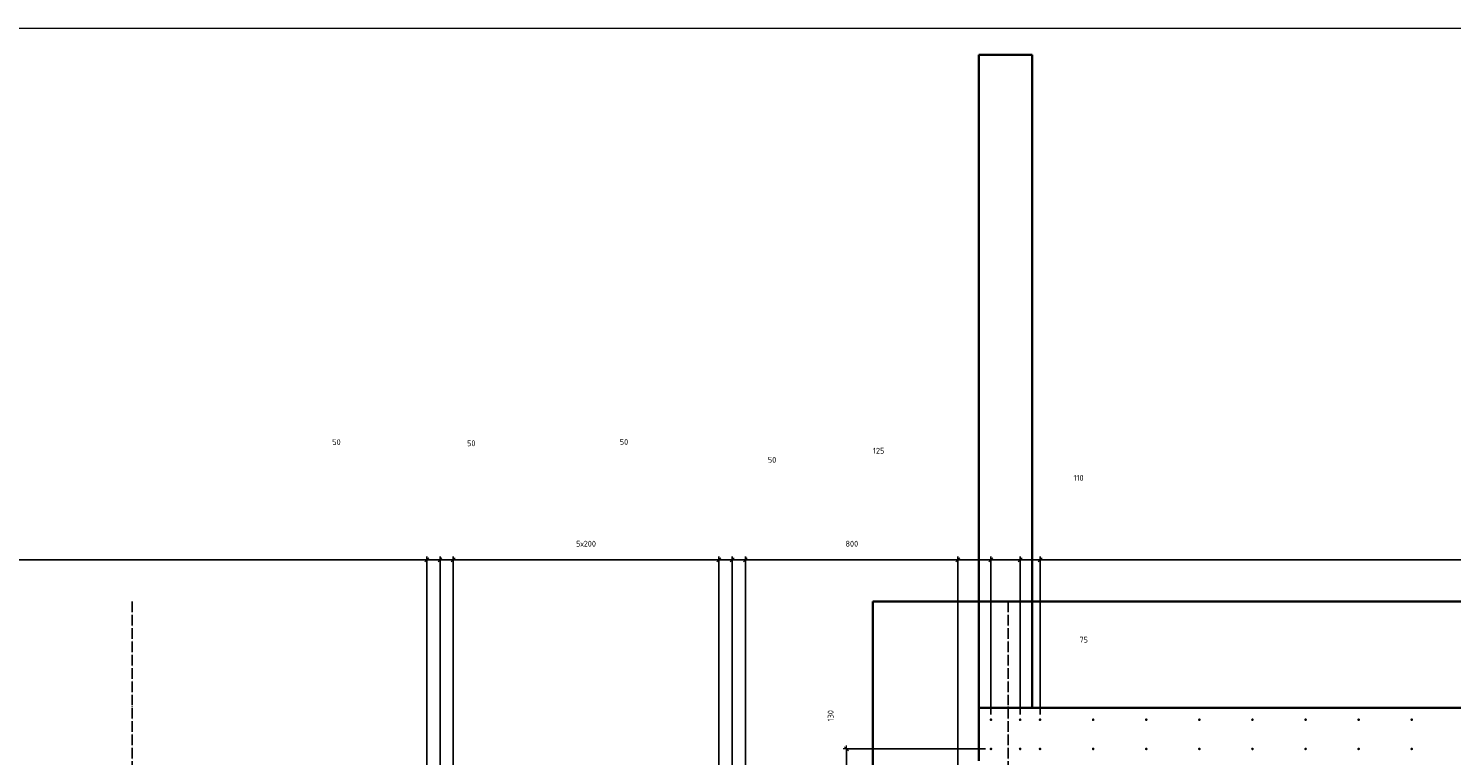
# Model space of a CAD drawing. Header units: millimetres. Extents: x 27309 to 183995, y -852 to 48500.
# Tile 59 of 93: x 149250 to 154610, y 45760 to 48500. Entities that reach past the tile are written whole.
import ezdxf

# ---------------------------------------------------------------- set-up
doc = ezdxf.new("R2010")
doc.units = ezdxf.units.MM
doc.header["$PDMODE"] = 65
for name, pattern in [('______11', [50, 40, -5, 0, -5]), ('______5', [110, 80, -10, 10, -10]), ('________', [0])]:
    doc.linetypes.add(name, pattern=pattern)
for name, color, linetype, lineweight in [('Standard', 7, 'Continuous', 25), ('Арм.стержн. Выпуски', 180, 'Continuous', 35), ('Размерная линия_ общее', 7, 'Continuous', 13)]:
    doc.layers.add(name, color=color, linetype=linetype, lineweight=lineweight)
doc.layers.add('Осевая линия_ общее', color=7, linetype='______5', lineweight=13, true_color=0xa0a0a0)
doc.styles.add('ISOCPEUR', font='ISOCPEUR')
doc.dimstyles.new('DIMSTYLE_3', dxfattribs={"dimtxt": 22, "dimasz": 25, "dimexe": 0, "dimexo": 0, "dimgap": 11, "dimtad": 2, "dimdec": 0, "dimrnd": 5, "dimzin": 12, "dimdsep": 46, "dimtxsty": 'ISOCPEUR', "dimblk1": 'ALL_ML_STRICH', "dimblk2": 'ALL_ML_STRICH', "dimsah": 1, "dimcen": 0, "dimclrd": 7, "dimclre": 256, "dimclrt": 7, "dimadec": 0, "dimazin": 0, "dimtfac": 1, "dimtdec": 0, "dimtix": 1, "dimtmove": 2, "dimatfit": 3, "dimfxl": 0, "dimtzin": 0, "dimlwd": 0, "dimlwe": -3, "dimarcsym": 0})
doc.dimstyles.new('DIMSTYLE_7', dxfattribs={"dimtxt": 22, "dimasz": 25, "dimexe": 0, "dimexo": 0, "dimgap": 11, "dimtad": 0, "dimdec": 0, "dimrnd": 5, "dimzin": 12, "dimdsep": 46, "dimtxsty": 'ISOCPEUR', "dimblk1": 'ALL_ML_STRICH', "dimblk2": 'ALL_ML_STRICH', "dimsah": 1, "dimcen": 0, "dimclrd": 7, "dimclre": 256, "dimclrt": 7, "dimadec": 0, "dimazin": 0, "dimtfac": 1, "dimtdec": 0, "dimtix": 1, "dimtmove": 2, "dimatfit": 3, "dimfxl": 0, "dimtzin": 0, "dimlwd": 0, "dimlwe": -3, "dimarcsym": 0})

# ---------------------------------------------------------------- blocks, each defined once
blk = doc.blocks.new('ALL_ML_STRICH')
at = {"color": 0, "linetype": 'ByBlock', "lineweight": -2}
for p, q in [((-1, 0), (0.5, 0)), ((-0.3, -0.3), (0.3, 0.3)), ((0, -0.5), (0, 0.5))]:
    blk.add_line(p, q, dxfattribs=at)
blk = doc.blocks.new('*D10')
at = {"layer": 'DEFPOINTS', "color": 7, "linetype": 'Continuous', "lineweight": 13, "transparency": 33554687}
for p in [(152875, 45785), (152331.4, 45655), (152875, 45655)]:
    blk.add_point(p, dxfattribs=at)
at = {"layer": 'Размерная линия_ общее', "color": 253, "linetype": 'Continuous', "lineweight": -2, "true_color": 0xa0a0a0, "transparency": 33554687}
for p, q in [((152855, 45785), (152331.4, 45785)), ((152855, 45655), (152331.4, 45655))]:
    blk.add_line(p, q, dxfattribs=at)
at = {"layer": 'Размерная линия_ общее', "color": 7, "linetype": 'Continuous', "lineweight": -2, "transparency": 33554687}
blk.add_line((152331.4, 45655), (152331.4, 45785), dxfattribs=at)
at = {"layer": 'Размерная линия_ общее', "color": 7, "linetype": 'Continuous', "lineweight": 13, "transparency": 33554687, "xscale": 25, "yscale": 25, "zscale": 25}
for p, rotation in [((152331.4, 45785), 90), ((152331.4, 45655), 270)]:
    blk.add_blockref('ALL_ML_STRICH', p, dxfattribs=dict(at, rotation=rotation))
at = {"layer": 'Размерная линия_ общее', "color": 7, "linetype": 'Continuous', "lineweight": 13, "transparency": 33554687, "insert": (152271.2, 45910.2), "char_height": 22, "width": 66, "attachment_point": 5, "rotation": 90, "style": 'ISOCPEUR'}
blk.add_mtext('\\A1;{130}', dxfattribs=at)
blk = doc.blocks.new('*D336')
at = {"layer": 'DEFPOINTS', "color": 7, "linetype": 'Continuous', "lineweight": 13, "transparency": 33554687}
for p in [(146550, 46497.3), (150750, 46497.3), (146550, 44055)]:
    blk.add_point(p, dxfattribs=at)
at = {"layer": 'Размерная линия_ общее', "color": 253, "linetype": 'Continuous', "lineweight": -2, "true_color": 0xa0a0a0, "transparency": 33554687}
for p, q in [((146550, 44075), (146550, 46497.3)), ((150750, 46497.3), (150750, 46497.3))]:
    blk.add_line(p, q, dxfattribs=at)
at = {"layer": 'Размерная линия_ общее', "color": 7, "linetype": 'Continuous', "lineweight": -2, "transparency": 33554687}
blk.add_line((146550, 46497.3), (150750, 46497.3), dxfattribs=at)
at = {"layer": 'Размерная линия_ общее', "color": 7, "linetype": 'Continuous', "lineweight": 13, "transparency": 33554687, "xscale": 25, "yscale": 25, "zscale": 25, "rotation": 180}
blk.add_blockref('ALL_ML_STRICH', (146550, 46497.3), dxfattribs=at)
at = {"layer": 'Размерная линия_ общее', "color": 7, "linetype": 'Continuous', "lineweight": 13, "transparency": 33554687, "xscale": 25, "yscale": 25, "zscale": 25}
blk.add_blockref('ALL_ML_STRICH', (150750, 46497.3), dxfattribs=at)
at = {"layer": 'Размерная линия_ общее', "color": 7, "linetype": 'Continuous', "lineweight": 13, "transparency": 33554687, "insert": (148567.5, 46569.3), "char_height": 22, "width": 1.1, "attachment_point": 1, "line_spacing_factor": 0.60241, "style": 'ISOCPEUR'}
blk.add_mtext('21х200=4200', dxfattribs=at)
blk = doc.blocks.new('*D356')
at = {"layer": 'DEFPOINTS', "color": 7, "linetype": 'Continuous', "lineweight": 13, "transparency": 33554687}
for p in [(150750, 46497.3), (150800, 44100), (150750, 44055)]:
    blk.add_point(p, dxfattribs=at)
at = {"layer": 'Размерная линия_ общее', "color": 253, "linetype": 'Continuous', "lineweight": -2, "true_color": 0xa0a0a0, "transparency": 33554687}
for p, q in [((150750, 44075), (150750, 46497.3)), ((150800, 44120), (150800, 46497.3))]:
    blk.add_line(p, q, dxfattribs=at)
at = {"layer": 'Размерная линия_ общее', "color": 7, "linetype": 'Continuous', "lineweight": -2, "transparency": 33554687}
blk.add_line((150750, 46497.3), (150800, 46497.3), dxfattribs=at)
at = {"layer": 'Размерная линия_ общее', "color": 7, "linetype": 'Continuous', "lineweight": 13, "transparency": 33554687, "xscale": 25, "yscale": 25, "zscale": 25, "rotation": 180}
blk.add_blockref('ALL_ML_STRICH', (150750, 46497.3), dxfattribs=at)
at = {"layer": 'Размерная линия_ общее', "color": 7, "linetype": 'Continuous', "lineweight": 13, "transparency": 33554687, "xscale": 25, "yscale": 25, "zscale": 25}
blk.add_blockref('ALL_ML_STRICH', (150800, 46497.3), dxfattribs=at)
at = {"layer": 'Размерная линия_ общее', "color": 7, "linetype": 'Continuous', "lineweight": 13, "transparency": 33554687, "insert": (150410, 46941.2), "char_height": 22, "width": 44, "attachment_point": 5, "style": 'ISOCPEUR'}
blk.add_mtext('\\A1;{50}', dxfattribs=at)
blk = doc.blocks.new('*D357')
at = {"layer": 'DEFPOINTS', "color": 7, "linetype": 'Continuous', "lineweight": 13, "transparency": 33554687}
for p in [(150800, 46497.3), (150800, 44100), (150850, 44055)]:
    blk.add_point(p, dxfattribs=at)
at = {"layer": 'Размерная линия_ общее', "color": 253, "linetype": 'Continuous', "lineweight": -2, "true_color": 0xa0a0a0, "transparency": 33554687}
for p, q in [((150800, 44120), (150800, 46497.3)), ((150850, 44075), (150850, 46497.3))]:
    blk.add_line(p, q, dxfattribs=at)
at = {"layer": 'Размерная линия_ общее', "color": 7, "linetype": 'Continuous', "lineweight": -2, "transparency": 33554687}
blk.add_line((150800, 46497.3), (150850, 46497.3), dxfattribs=at)
at = {"layer": 'Размерная линия_ общее', "color": 7, "linetype": 'Continuous', "lineweight": 13, "transparency": 33554687, "xscale": 25, "yscale": 25, "zscale": 25, "rotation": 180}
blk.add_blockref('ALL_ML_STRICH', (150800, 46497.3), dxfattribs=at)
at = {"layer": 'Размерная линия_ общее', "color": 7, "linetype": 'Continuous', "lineweight": 13, "transparency": 33554687, "xscale": 25, "yscale": 25, "zscale": 25}
blk.add_blockref('ALL_ML_STRICH', (150850, 46497.3), dxfattribs=at)
at = {"layer": 'Размерная линия_ общее', "color": 7, "linetype": 'Continuous', "lineweight": 13, "transparency": 33554687, "insert": (150917.8, 46936.8), "char_height": 22, "width": 44, "attachment_point": 5, "style": 'ISOCPEUR'}
blk.add_mtext('\\A1;{50}', dxfattribs=at)
blk = doc.blocks.new('*D358')
at = {"layer": 'DEFPOINTS', "color": 7, "linetype": 'Continuous', "lineweight": 13, "transparency": 33554687}
for p in [(150850, 46497.3), (150850, 44055), (151850, 44055)]:
    blk.add_point(p, dxfattribs=at)
at = {"layer": 'Размерная линия_ общее', "color": 253, "linetype": 'Continuous', "lineweight": -2, "true_color": 0xa0a0a0, "transparency": 33554687}
for p, q in [((150850, 44075), (150850, 46497.3)), ((151850, 44075), (151850, 46497.3))]:
    blk.add_line(p, q, dxfattribs=at)
at = {"layer": 'Размерная линия_ общее', "color": 7, "linetype": 'Continuous', "lineweight": -2, "transparency": 33554687}
blk.add_line((150850, 46497.3), (151850, 46497.3), dxfattribs=at)
at = {"layer": 'Размерная линия_ общее', "color": 7, "linetype": 'Continuous', "lineweight": 13, "transparency": 33554687, "xscale": 25, "yscale": 25, "zscale": 25, "rotation": 180}
blk.add_blockref('ALL_ML_STRICH', (150850, 46497.3), dxfattribs=at)
at = {"layer": 'Размерная линия_ общее', "color": 7, "linetype": 'Continuous', "lineweight": 13, "transparency": 33554687, "xscale": 25, "yscale": 25, "zscale": 25}
blk.add_blockref('ALL_ML_STRICH', (151850, 46497.3), dxfattribs=at)
at = {"layer": 'Размерная линия_ общее', "color": 7, "linetype": 'Continuous', "lineweight": 13, "transparency": 33554687, "insert": (151312.6, 46569.3), "char_height": 22, "width": 1.1, "attachment_point": 1, "line_spacing_factor": 0.60241, "style": 'ISOCPEUR'}
blk.add_mtext('5х200', dxfattribs=at)
blk = doc.blocks.new('*D359')
at = {"layer": 'DEFPOINTS', "color": 7, "linetype": 'Continuous', "lineweight": 13, "transparency": 33554687}
for p in [(151850, 46497.3), (151900, 44100), (151850, 44055)]:
    blk.add_point(p, dxfattribs=at)
at = {"layer": 'Размерная линия_ общее', "color": 253, "linetype": 'Continuous', "lineweight": -2, "true_color": 0xa0a0a0, "transparency": 33554687}
for p, q in [((151850, 44075), (151850, 46497.3)), ((151900, 44120), (151900, 46497.3))]:
    blk.add_line(p, q, dxfattribs=at)
at = {"layer": 'Размерная линия_ общее', "color": 7, "linetype": 'Continuous', "lineweight": -2, "transparency": 33554687}
blk.add_line((151850, 46497.3), (151900, 46497.3), dxfattribs=at)
at = {"layer": 'Размерная линия_ общее', "color": 7, "linetype": 'Continuous', "lineweight": 13, "transparency": 33554687, "xscale": 25, "yscale": 25, "zscale": 25, "rotation": 180}
blk.add_blockref('ALL_ML_STRICH', (151850, 46497.3), dxfattribs=at)
at = {"layer": 'Размерная линия_ общее', "color": 7, "linetype": 'Continuous', "lineweight": 13, "transparency": 33554687, "xscale": 25, "yscale": 25, "zscale": 25}
blk.add_blockref('ALL_ML_STRICH', (151900, 46497.3), dxfattribs=at)
at = {"layer": 'Размерная линия_ общее', "color": 7, "linetype": 'Continuous', "lineweight": 13, "transparency": 33554687, "insert": (151492.9, 46941.8), "char_height": 22, "width": 44, "attachment_point": 5, "style": 'ISOCPEUR'}
blk.add_mtext('\\A1;{50}', dxfattribs=at)
blk = doc.blocks.new('*D360')
at = {"layer": 'DEFPOINTS', "color": 7, "linetype": 'Continuous', "lineweight": 13, "transparency": 33554687}
for p in [(151900, 46497.3), (151900, 44100), (151950, 44055)]:
    blk.add_point(p, dxfattribs=at)
at = {"layer": 'Размерная линия_ общее', "color": 253, "linetype": 'Continuous', "lineweight": -2, "true_color": 0xa0a0a0, "transparency": 33554687}
for p, q in [((151900, 44120), (151900, 46497.3)), ((151950, 44075), (151950, 46497.3))]:
    blk.add_line(p, q, dxfattribs=at)
at = {"layer": 'Размерная линия_ общее', "color": 7, "linetype": 'Continuous', "lineweight": -2, "transparency": 33554687}
blk.add_line((151900, 46497.3), (151950, 46497.3), dxfattribs=at)
at = {"layer": 'Размерная линия_ общее', "color": 7, "linetype": 'Continuous', "lineweight": 13, "transparency": 33554687, "xscale": 25, "yscale": 25, "zscale": 25, "rotation": 180}
blk.add_blockref('ALL_ML_STRICH', (151900, 46497.3), dxfattribs=at)
at = {"layer": 'Размерная линия_ общее', "color": 7, "linetype": 'Continuous', "lineweight": 13, "transparency": 33554687, "xscale": 25, "yscale": 25, "zscale": 25}
blk.add_blockref('ALL_ML_STRICH', (151950, 46497.3), dxfattribs=at)
at = {"layer": 'Размерная линия_ общее', "color": 7, "linetype": 'Continuous', "lineweight": 13, "transparency": 33554687, "insert": (152050.5, 46874.3), "char_height": 22, "width": 44, "attachment_point": 5, "style": 'ISOCPEUR'}
blk.add_mtext('\\A1;{50}', dxfattribs=at)
blk = doc.blocks.new('*D361')
at = {"layer": 'DEFPOINTS', "color": 7, "linetype": 'Continuous', "lineweight": 13, "transparency": 33554687}
for p in [(151950, 46497.3), (151950, 44055), (152750, 44055)]:
    blk.add_point(p, dxfattribs=at)
at = {"layer": 'Размерная линия_ общее', "color": 253, "linetype": 'Continuous', "lineweight": -2, "true_color": 0xa0a0a0, "transparency": 33554687}
for p, q in [((151950, 44075), (151950, 46497.3)), ((152750, 44075), (152750, 46497.3))]:
    blk.add_line(p, q, dxfattribs=at)
at = {"layer": 'Размерная линия_ общее', "color": 7, "linetype": 'Continuous', "lineweight": -2, "transparency": 33554687}
blk.add_line((151950, 46497.3), (152750, 46497.3), dxfattribs=at)
at = {"layer": 'Размерная линия_ общее', "color": 7, "linetype": 'Continuous', "lineweight": 13, "transparency": 33554687, "xscale": 25, "yscale": 25, "zscale": 25, "rotation": 180}
blk.add_blockref('ALL_ML_STRICH', (151950, 46497.3), dxfattribs=at)
at = {"layer": 'Размерная линия_ общее', "color": 7, "linetype": 'Continuous', "lineweight": 13, "transparency": 33554687, "xscale": 25, "yscale": 25, "zscale": 25}
blk.add_blockref('ALL_ML_STRICH', (152750, 46497.3), dxfattribs=at)
at = {"layer": 'Размерная линия_ общее', "color": 7, "linetype": 'Continuous', "lineweight": 13, "transparency": 33554687, "insert": (152351.1, 46558.3), "char_height": 22, "width": 66, "attachment_point": 5, "style": 'ISOCPEUR'}
blk.add_mtext('\\A1;{800}', dxfattribs=at)
blk = doc.blocks.new('*D362')
at = {"layer": 'DEFPOINTS', "color": 7, "linetype": 'Continuous', "lineweight": 13, "transparency": 33554687}
for p in [(152750, 46497.3), (152875, 45895), (152750, 44055)]:
    blk.add_point(p, dxfattribs=at)
at = {"layer": 'Размерная линия_ общее', "color": 253, "linetype": 'Continuous', "lineweight": -2, "true_color": 0xa0a0a0, "transparency": 33554687}
for p, q in [((152750, 44075), (152750, 46497.3)), ((152875, 45915), (152875, 46497.3))]:
    blk.add_line(p, q, dxfattribs=at)
at = {"layer": 'Размерная линия_ общее', "color": 7, "linetype": 'Continuous', "lineweight": -2, "transparency": 33554687}
blk.add_line((152750, 46497.3), (152875, 46497.3), dxfattribs=at)
at = {"layer": 'Размерная линия_ общее', "color": 7, "linetype": 'Continuous', "lineweight": 13, "transparency": 33554687, "xscale": 25, "yscale": 25, "zscale": 25, "rotation": 180}
blk.add_blockref('ALL_ML_STRICH', (152750, 46497.3), dxfattribs=at)
at = {"layer": 'Размерная линия_ общее', "color": 7, "linetype": 'Continuous', "lineweight": 13, "transparency": 33554687, "xscale": 25, "yscale": 25, "zscale": 25}
blk.add_blockref('ALL_ML_STRICH', (152875, 46497.3), dxfattribs=at)
at = {"layer": 'Размерная линия_ общее', "color": 7, "linetype": 'Continuous', "lineweight": 13, "transparency": 33554687, "insert": (152452.1, 46908.7), "char_height": 22, "width": 66, "attachment_point": 5, "style": 'ISOCPEUR'}
blk.add_mtext('\\A1;{125}', dxfattribs=at)
blk = doc.blocks.new('*D363')
at = {"layer": 'DEFPOINTS', "color": 7, "linetype": 'Continuous', "lineweight": 13, "transparency": 33554687}
for p in [(152875, 46497.3), (152875, 45895), (152985, 45895)]:
    blk.add_point(p, dxfattribs=at)
at = {"layer": 'Размерная линия_ общее', "color": 253, "linetype": 'Continuous', "lineweight": -2, "true_color": 0xa0a0a0, "transparency": 33554687}
for p, q in [((152875, 45915), (152875, 46497.3)), ((152985, 45915), (152985, 46497.3))]:
    blk.add_line(p, q, dxfattribs=at)
at = {"layer": 'Размерная линия_ общее', "color": 7, "linetype": 'Continuous', "lineweight": -2, "transparency": 33554687}
blk.add_line((152875, 46497.3), (152985, 46497.3), dxfattribs=at)
at = {"layer": 'Размерная линия_ общее', "color": 7, "linetype": 'Continuous', "lineweight": 13, "transparency": 33554687, "xscale": 25, "yscale": 25, "zscale": 25, "rotation": 180}
blk.add_blockref('ALL_ML_STRICH', (152875, 46497.3), dxfattribs=at)
at = {"layer": 'Размерная линия_ общее', "color": 7, "linetype": 'Continuous', "lineweight": 13, "transparency": 33554687, "xscale": 25, "yscale": 25, "zscale": 25}
blk.add_blockref('ALL_ML_STRICH', (152985, 46497.3), dxfattribs=at)
at = {"layer": 'Размерная линия_ общее', "color": 7, "linetype": 'Continuous', "lineweight": 13, "transparency": 33554687, "insert": (153205, 46806.5), "char_height": 22, "width": 66, "attachment_point": 5, "style": 'ISOCPEUR'}
blk.add_mtext('\\A1;{110}', dxfattribs=at)
blk = doc.blocks.new('*D364')
at = {"layer": 'DEFPOINTS', "color": 7, "linetype": 'Continuous', "lineweight": 13, "transparency": 33554687}
for p in [(152985, 46497.3), (152985, 45895), (153060, 45895)]:
    blk.add_point(p, dxfattribs=at)
at = {"layer": 'Размерная линия_ общее', "color": 253, "linetype": 'Continuous', "lineweight": -2, "true_color": 0xa0a0a0, "transparency": 33554687}
for p, q in [((152985, 45915), (152985, 46497.3)), ((153060, 45915), (153060, 46497.3))]:
    blk.add_line(p, q, dxfattribs=at)
at = {"layer": 'Размерная линия_ общее', "color": 7, "linetype": 'Continuous', "lineweight": -2, "transparency": 33554687}
blk.add_line((152985, 46497.3), (153060, 46497.3), dxfattribs=at)
at = {"layer": 'Размерная линия_ общее', "color": 7, "linetype": 'Continuous', "lineweight": 13, "transparency": 33554687, "xscale": 25, "yscale": 25, "zscale": 25, "rotation": 180}
blk.add_blockref('ALL_ML_STRICH', (152985, 46497.3), dxfattribs=at)
at = {"layer": 'Размерная линия_ общее', "color": 7, "linetype": 'Continuous', "lineweight": 13, "transparency": 33554687, "xscale": 25, "yscale": 25, "zscale": 25}
blk.add_blockref('ALL_ML_STRICH', (153060, 46497.3), dxfattribs=at)
at = {"layer": 'Размерная линия_ общее', "color": 7, "linetype": 'Continuous', "lineweight": 13, "transparency": 33554687, "insert": (153224.3, 46196.5), "char_height": 22, "width": 44, "attachment_point": 5, "style": 'ISOCPEUR'}
blk.add_mtext('\\A1;{75}', dxfattribs=at)
blk = doc.blocks.new('*D365')
at = {"layer": 'DEFPOINTS', "color": 7, "linetype": 'Continuous', "lineweight": 13, "transparency": 33554687}
for p in [(153060, 46497.3), (153060, 45895), (157860, 45895)]:
    blk.add_point(p, dxfattribs=at)
at = {"layer": 'Размерная линия_ общее', "color": 253, "linetype": 'Continuous', "lineweight": -2, "true_color": 0xa0a0a0, "transparency": 33554687}
for p, q in [((153060, 45915), (153060, 46497.3)), ((157860, 45915), (157860, 46497.3))]:
    blk.add_line(p, q, dxfattribs=at)
at = {"layer": 'Размерная линия_ общее', "color": 7, "linetype": 'Continuous', "lineweight": -2, "transparency": 33554687}
blk.add_line((153060, 46497.3), (157860, 46497.3), dxfattribs=at)
at = {"layer": 'Размерная линия_ общее', "color": 7, "linetype": 'Continuous', "lineweight": 13, "transparency": 33554687, "xscale": 25, "yscale": 25, "zscale": 25, "rotation": 180}
blk.add_blockref('ALL_ML_STRICH', (153060, 46497.3), dxfattribs=at)
at = {"layer": 'Размерная линия_ общее', "color": 7, "linetype": 'Continuous', "lineweight": 13, "transparency": 33554687, "xscale": 25, "yscale": 25, "zscale": 25}
blk.add_blockref('ALL_ML_STRICH', (157860, 46497.3), dxfattribs=at)
at = {"layer": 'Размерная линия_ общее', "color": 7, "linetype": 'Continuous', "lineweight": 13, "transparency": 33554687, "insert": (155374.2, 46569.3), "char_height": 22, "width": 1.1, "attachment_point": 1, "line_spacing_factor": 0.60241, "style": 'ISOCPEUR'}
blk.add_mtext('24х200=4800', dxfattribs=at)

msp = doc.modelspace()

# ---------------------------------------------------------------- hatches: boundary and pattern name
at = {"layer": 'Арм.стержн. Выпуски', "linetype": 'Continuous', "lineweight": 35, "transparency": 33554687}
for points in [[(152880, 45895), (152879.6, 45896.9), (152878.5, 45898.5), (152876.9, 45899.6), (152875, 45900), (152873.1, 45899.6), (152871.5, 45898.5), (152870.4, 45896.9), (152870, 45895), (152870.4, 45893.1), (152871.5, 45891.5), (152873.1, 45890.4), (152875, 45890), (152876.9, 45890.4), (152878.5, 45891.5), (152879.6, 45893.1)], [(152990, 45895), (152989.6, 45896.9), (152988.5, 45898.5), (152986.9, 45899.6), (152985, 45900), (152983.1, 45899.6), (152981.5, 45898.5), (152980.4, 45896.9), (152980, 45895), (152980.4, 45893.1), (152981.5, 45891.5), (152983.1, 45890.4), (152985, 45890), (152986.9, 45890.4), (152988.5, 45891.5), (152989.6, 45893.1)], [(153065, 45895), (153064.6, 45896.9), (153063.5, 45898.5), (153061.9, 45899.6), (153060, 45900), (153058.1, 45899.6), (153056.5, 45898.5), (153055.4, 45896.9), (153055, 45895), (153055.4, 45893.1), (153056.5, 45891.5), (153058.1, 45890.4), (153060, 45890), (153061.9, 45890.4), (153063.5, 45891.5), (153064.6, 45893.1)], [(153265, 45895), (153264.6, 45896.9), (153263.5, 45898.5), (153261.9, 45899.6), (153260, 45900), (153258.1, 45899.6), (153256.5, 45898.5), (153255.4, 45896.9), (153255, 45895), (153255.4, 45893.1), (153256.5, 45891.5), (153258.1, 45890.4), (153260, 45890), (153261.9, 45890.4), (153263.5, 45891.5), (153264.6, 45893.1)], [(153465, 45895), (153464.6, 45896.9), (153463.5, 45898.5), (153461.9, 45899.6), (153460, 45900), (153458.1, 45899.6), (153456.5, 45898.5), (153455.4, 45896.9), (153455, 45895), (153455.4, 45893.1), (153456.5, 45891.5), (153458.1, 45890.4), (153460, 45890), (153461.9, 45890.4), (153463.5, 45891.5), (153464.6, 45893.1)], [(153665, 45895), (153664.6, 45896.9), (153663.5, 45898.5), (153661.9, 45899.6), (153660, 45900), (153658.1, 45899.6), (153656.5, 45898.5), (153655.4, 45896.9), (153655, 45895), (153655.4, 45893.1), (153656.5, 45891.5), (153658.1, 45890.4), (153660, 45890), (153661.9, 45890.4), (153663.5, 45891.5), (153664.6, 45893.1)], [(153865, 45895), (153864.6, 45896.9), (153863.5, 45898.5), (153861.9, 45899.6), (153860, 45900), (153858.1, 45899.6), (153856.5, 45898.5), (153855.4, 45896.9), (153855, 45895), (153855.4, 45893.1), (153856.5, 45891.5), (153858.1, 45890.4), (153860, 45890), (153861.9, 45890.4), (153863.5, 45891.5), (153864.6, 45893.1)], [(154065, 45895), (154064.6, 45896.9), (154063.5, 45898.5), (154061.9, 45899.6), (154060, 45900), (154058.1, 45899.6), (154056.5, 45898.5), (154055.4, 45896.9), (154055, 45895), (154055.4, 45893.1), (154056.5, 45891.5), (154058.1, 45890.4), (154060, 45890), (154061.9, 45890.4), (154063.5, 45891.5), (154064.6, 45893.1)], [(154265, 45895), (154264.6, 45896.9), (154263.5, 45898.5), (154261.9, 45899.6), (154260, 45900), (154258.1, 45899.6), (154256.5, 45898.5), (154255.4, 45896.9), (154255, 45895), (154255.4, 45893.1), (154256.5, 45891.5), (154258.1, 45890.4), (154260, 45890), (154261.9, 45890.4), (154263.5, 45891.5), (154264.6, 45893.1)], [(154465, 45895), (154464.6, 45896.9), (154463.5, 45898.5), (154461.9, 45899.6), (154460, 45900), (154458.1, 45899.6), (154456.5, 45898.5), (154455.4, 45896.9), (154455, 45895), (154455.4, 45893.1), (154456.5, 45891.5), (154458.1, 45890.4), (154460, 45890), (154461.9, 45890.4), (154463.5, 45891.5), (154464.6, 45893.1)], [(152880, 45785), (152879.6, 45786.9), (152878.5, 45788.5), (152876.9, 45789.6), (152875, 45790), (152873.1, 45789.6), (152871.5, 45788.5), (152870.4, 45786.9), (152870, 45785), (152870.4, 45783.1), (152871.5, 45781.5), (152873.1, 45780.4), (152875, 45780), (152876.9, 45780.4), (152878.5, 45781.5), (152879.6, 45783.1)], [(152990, 45785), (152989.6, 45786.9), (152988.5, 45788.5), (152986.9, 45789.6), (152985, 45790), (152983.1, 45789.6), (152981.5, 45788.5), (152980.4, 45786.9), (152980, 45785), (152980.4, 45783.1), (152981.5, 45781.5), (152983.1, 45780.4), (152985, 45780), (152986.9, 45780.4), (152988.5, 45781.5), (152989.6, 45783.1)], [(153065, 45785), (153064.6, 45786.9), (153063.5, 45788.5), (153061.9, 45789.6), (153060, 45790), (153058.1, 45789.6), (153056.5, 45788.5), (153055.4, 45786.9), (153055, 45785), (153055.4, 45783.1), (153056.5, 45781.5), (153058.1, 45780.4), (153060, 45780), (153061.9, 45780.4), (153063.5, 45781.5), (153064.6, 45783.1)], [(153265, 45785), (153264.6, 45786.9), (153263.5, 45788.5), (153261.9, 45789.6), (153260, 45790), (153258.1, 45789.6), (153256.5, 45788.5), (153255.4, 45786.9), (153255, 45785), (153255.4, 45783.1), (153256.5, 45781.5), (153258.1, 45780.4), (153260, 45780), (153261.9, 45780.4), (153263.5, 45781.5), (153264.6, 45783.1)], [(153465, 45785), (153464.6, 45786.9), (153463.5, 45788.5), (153461.9, 45789.6), (153460, 45790), (153458.1, 45789.6), (153456.5, 45788.5), (153455.4, 45786.9), (153455, 45785), (153455.4, 45783.1), (153456.5, 45781.5), (153458.1, 45780.4), (153460, 45780), (153461.9, 45780.4), (153463.5, 45781.5), (153464.6, 45783.1)], [(153665, 45785), (153664.6, 45786.9), (153663.5, 45788.5), (153661.9, 45789.6), (153660, 45790), (153658.1, 45789.6), (153656.5, 45788.5), (153655.4, 45786.9), (153655, 45785), (153655.4, 45783.1), (153656.5, 45781.5), (153658.1, 45780.4), (153660, 45780), (153661.9, 45780.4), (153663.5, 45781.5), (153664.6, 45783.1)], [(153865, 45785), (153864.6, 45786.9), (153863.5, 45788.5), (153861.9, 45789.6), (153860, 45790), (153858.1, 45789.6), (153856.5, 45788.5), (153855.4, 45786.9), (153855, 45785), (153855.4, 45783.1), (153856.5, 45781.5), (153858.1, 45780.4), (153860, 45780), (153861.9, 45780.4), (153863.5, 45781.5), (153864.6, 45783.1)], [(154065, 45785), (154064.6, 45786.9), (154063.5, 45788.5), (154061.9, 45789.6), (154060, 45790), (154058.1, 45789.6), (154056.5, 45788.5), (154055.4, 45786.9), (154055, 45785), (154055.4, 45783.1), (154056.5, 45781.5), (154058.1, 45780.4), (154060, 45780), (154061.9, 45780.4), (154063.5, 45781.5), (154064.6, 45783.1)], [(154265, 45785), (154264.6, 45786.9), (154263.5, 45788.5), (154261.9, 45789.6), (154260, 45790), (154258.1, 45789.6), (154256.5, 45788.5), (154255.4, 45786.9), (154255, 45785), (154255.4, 45783.1), (154256.5, 45781.5), (154258.1, 45780.4), (154260, 45780), (154261.9, 45780.4), (154263.5, 45781.5), (154264.6, 45783.1)], [(154465, 45785), (154464.6, 45786.9), (154463.5, 45788.5), (154461.9, 45789.6), (154460, 45790), (154458.1, 45789.6), (154456.5, 45788.5), (154455.4, 45786.9), (154455, 45785), (154455.4, 45783.1), (154456.5, 45781.5), (154458.1, 45780.4), (154460, 45780), (154461.9, 45780.4), (154463.5, 45781.5), (154464.6, 45783.1)]]:
    msp.add_hatch(color=4, dxfattribs=at).paths.add_polyline_path(points)

# ---------------------------------------------------------------- linework, layer by layer
at = {"color": 7, "linetype": 'Continuous', "lineweight": 35, "transparency": 33554687}
for p, q in [((152830, 45940), (152830, 48400)), ((152830, 48400), (153030, 48400)), ((153030, 48400), (153030, 45940)), ((152830, 45740), (152830, 45940)), ((152830, 45940), (153030, 45940)), ((153030, 45940), (152830, 45940)), ((153030, 45940), (157960, 45940))]:
    msp.add_line(p, q, dxfattribs=at)
at = {"layer": 'Standard', "color": 7, "linetype": 'Continuous', "lineweight": 13, "transparency": 33554687}
msp.add_lwpolyline([(125100, 29250), (167980, 29250), (167980, 48500), (125100, 48500), (125100, 29250)], dxfattribs=at)
at = {"layer": 'Осевая линия_ общее', "color": 253, "linetype": '______11', "lineweight": -3, "true_color": 0xa0a0a0, "transparency": 33554687}
for p, q in [((149640, 46340), (149640, 27662.1)), ((152940, 46340), (152940, 27662.1))]:
    msp.add_line(p, q, dxfattribs=at)
at = {"layer": 'Размерная линия_ общее', "color": 7, "linetype": 'Continuous', "lineweight": 35, "transparency": 33554687}
for p, q in [((152430, 44500), (152430, 46340)), ((152430, 46340), (152830, 46340)), ((153030, 46340), (157960, 46340))]:
    msp.add_line(p, q, dxfattribs=at)
at = {"layer": 'Размерная линия_ общее', "color": 7, "linetype": '________', "lineweight": 35, "transparency": 33554687}
msp.add_line((152830, 46340), (153030, 46340), dxfattribs=at)

# ---------------------------------------------------------------- dimensions: what is measured, and where the dimension line sits
at = {"layer": 'Размерная линия_ общее', "color": 7, "linetype": 'Continuous', "lineweight": 13, "transparency": 33554687}
for base, p1, p2, dimstyle, picture, middle in [((150800, 46497.3), (150750, 44075), (150800, 44120), 'DIMSTYLE_3', '*D356', (150410, 46941.2)), ((151900, 46497.3), (151850, 44075), (151900, 44120), 'DIMSTYLE_3', '*D359', (151492.9, 46941.8)), ((150850, 46497.3), (150800, 44120), (150850, 44075), 'DIMSTYLE_3', '*D357', (150917.8, 46936.8)), ((152875, 46497.3), (152750, 44075), (152875, 45915), 'DIMSTYLE_3', '*D362', (152452.1, 46908.7)), ((151950, 46497.3), (151900, 44120), (151950, 44075), 'DIMSTYLE_3', '*D360', (152050.5, 46874.3)), ((152985, 46497.3), (152875, 45915), (152985, 45915), 'DIMSTYLE_3', '*D363', (153205, 46806.5)), ((152750, 46497.3), (151950, 44075), (152750, 44075), 'DIMSTYLE_3', '*D361', (152351.1, 46558.3)), ((153060, 46497.3), (152985, 45915), (153060, 45915), 'DIMSTYLE_7', '*D364', (153224.3, 46196.5))]:
    dim = msp.add_linear_dim(base=base, p1=p1, p2=p2, dimstyle=dimstyle, override={"dimpost": '<>', "dimclrd": 7, "dimclre": 253, "dimclrt": 7, "dimlwd": 0, "dimlwe": 65533}, dxfattribs=at)
    dim.commit()
    dim.dimension.update_dxf_attribs({"geometry": picture, "text_midpoint": middle, "dimtype": 160})
for base, p1, p2, text, picture, middle in [((150750, 46497.3), (146550, 44075), (150750, 46497.3), '21х200=4200', '*D336', (148650, 46508.3)), ((151850, 46497.3), (150850, 44075), (151850, 44075), '5х200', '*D358', (151350, 46508.3)), ((157860, 46497.3), (153060, 45915), (157860, 45915), '24х200=4800', '*D365', (155460, 46508.3))]:
    dim = msp.add_linear_dim(base=base, p1=p1, p2=p2, text=text, dimstyle='DIMSTYLE_3', override={"dimpost": '<>', "dimclrd": 7, "dimclre": 253, "dimclrt": 7, "dimlwd": 0, "dimlwe": 65533}, dxfattribs=at)
    dim.commit()
    dim.dimension.update_dxf_attribs({"geometry": picture, "text_midpoint": middle, "dimtype": 160})
dim = msp.add_linear_dim(base=(152331.4, 45785), p1=(152855, 45655), p2=(152855, 45785), angle=90, dimstyle='DIMSTYLE_3', override={"dimpost": '<>', "dimclrd": 7, "dimclre": 253, "dimclrt": 7, "dimlwd": 0, "dimlwe": 65533}, dxfattribs=at)
dim.commit()
dim.dimension.update_dxf_attribs({"geometry": '*D10', "text_midpoint": (152271.2, 45910.2), "dimtype": 160})

doc.saveas('drawing.dxf')
